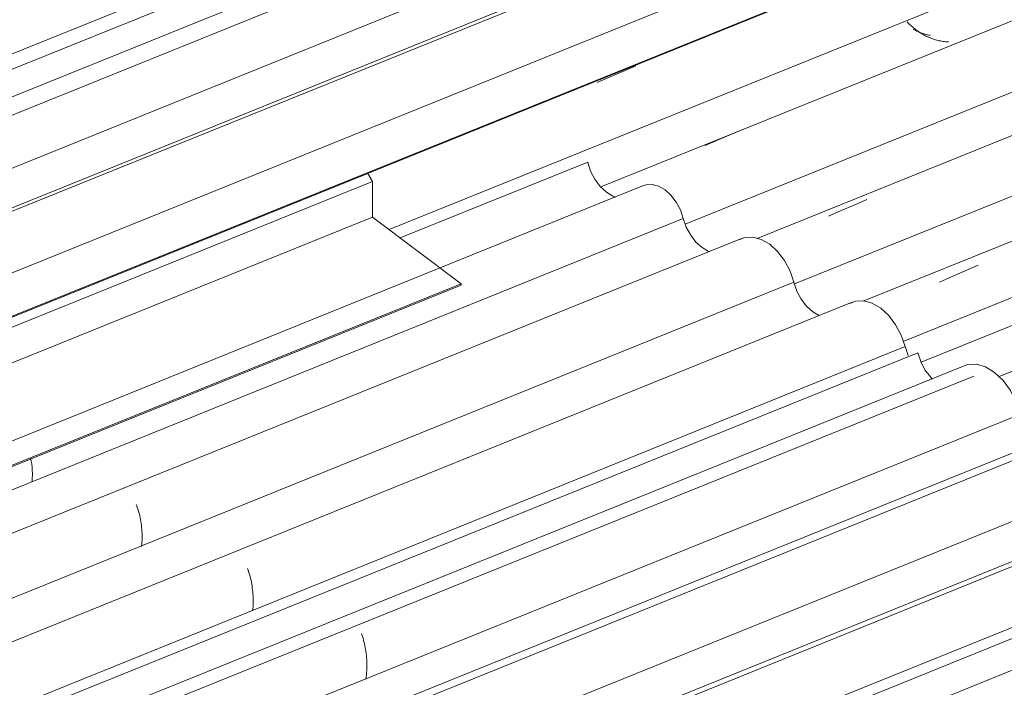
# Model space of a CAD drawing. Header units: metres. Extents: x -16.8 to 29.9, y -11.9 to 37.1.
# Tile 191 of 202: x -6.8 to -5.6, y 26.8 to 27.6. Entities that reach past the tile are written whole.
import ezdxf

# ---------------------------------------------------------------- set-up
doc = ezdxf.new("R2010")
doc.units = ezdxf.units.M
doc.layers.add('A-GLAZ-CWMG', color=7, linetype='Continuous', lineweight=5)
doc.layers.add('A-ROOF-OTLN', color=7, linetype='Continuous', lineweight=5)

# ---------------------------------------------------------------- blocks, each defined once
blk = doc.blocks.new('FP_61-EXPLODE')
at = {"layer": 'A-GLAZ-CWMG'}
blk.add_line((-4.7636, 27.6486), (-5.7709, 27.2415), dxfattribs=at)
at = {"layer": 'A-GLAZ-CWMG', "color": 9, "true_color": 0xc0c0c0}
for p, q in [((-5.6524, 27.2766), (-5.6373, 27.2833)), ((-5.6826, 27.2634), (-5.6675, 27.27)), ((-5.6675, 27.27), (-5.6524, 27.2766))]:
    blk.add_line(p, q, dxfattribs=at)
blk = doc.blocks.new('FP_63-EXPLODE')
at = {"layer": 'A-GLAZ-CWMG'}
blk.add_line((-4.8872, 27.7223), (-5.8957, 27.3147), dxfattribs=at)
at = {"layer": 'A-GLAZ-CWMG', "color": 9, "true_color": 0xc0c0c0}
for p, q in [((-5.7974, 27.3472), (-5.7823, 27.3537)), ((-5.7823, 27.3537), (-5.7673, 27.3602)), ((-5.8124, 27.3406), (-5.7974, 27.3472))]:
    blk.add_line(p, q, dxfattribs=at)
blk = doc.blocks.new('FP_65-EXPLODE')
at = {"layer": 'A-GLAZ-CWMG'}
blk.add_line((-5.0201, 27.8026), (-6.0786, 27.3748), dxfattribs=at)
at = {"layer": 'A-GLAZ-CWMG', "color": 9, "true_color": 0xc0c0c0}
for p, q in [((-5.9265, 27.4362), (-5.9115, 27.4425)), ((-5.9414, 27.4299), (-5.9265, 27.4362)), ((-5.9564, 27.4235), (-5.9414, 27.4299))]:
    blk.add_line(p, q, dxfattribs=at)
blk = doc.blocks.new('FP_66-EXPLODE')
at = {"layer": 'A-GLAZ-CWMG', "color": 9, "true_color": 0xc0c0c0}
for p, q in [((-5.7194, 27.5669), (-5.7203, 27.5679)), ((-5.7184, 27.5659), (-5.7194, 27.5669)), ((-5.7174, 27.5649), (-5.7184, 27.5659)), ((-5.7163, 27.5639), (-5.7174, 27.5649)), ((-5.7153, 27.5629), (-5.7163, 27.5639)), ((-5.7142, 27.562), (-5.7153, 27.5629)), ((-5.713, 27.561), (-5.7142, 27.562)), ((-5.7119, 27.5601), (-5.713, 27.561)), ((-5.7107, 27.5592), (-5.7119, 27.5601)), ((-5.7095, 27.5582), (-5.7107, 27.5592)), ((-5.7083, 27.5574), (-5.7095, 27.5582)), ((-5.707, 27.5565), (-5.7083, 27.5574)), ((-5.7057, 27.5556), (-5.707, 27.5565)), ((-5.7044, 27.5548), (-5.7057, 27.5556)), ((-5.7031, 27.554), (-5.7044, 27.5548)), ((-5.7017, 27.5532), (-5.7031, 27.554)), ((-5.7004, 27.5525), (-5.7017, 27.5532)), ((-5.699, 27.5517), (-5.7004, 27.5525)), ((-5.6976, 27.551), (-5.699, 27.5517)), ((-5.6962, 27.5504), (-5.6976, 27.551)), ((-5.6947, 27.5497), (-5.6962, 27.5504)), ((-5.6933, 27.5491), (-5.6947, 27.5497)), ((-5.6918, 27.5486), (-5.6933, 27.5491)), ((-5.6903, 27.548), (-5.6918, 27.5486)), ((-5.6888, 27.5475), (-5.6903, 27.548)), ((-5.6873, 27.5471), (-5.6888, 27.5475)), ((-5.6858, 27.5466), (-5.6873, 27.5471)), ((-5.6843, 27.5462), (-5.6858, 27.5466)), ((-5.6827, 27.5459), (-5.6843, 27.5462)), ((-5.6812, 27.5456), (-5.6827, 27.5459)), ((-5.6797, 27.5453), (-5.6812, 27.5456)), ((-5.6781, 27.5451), (-5.6797, 27.5453)), ((-5.6766, 27.5449), (-5.6781, 27.5451)), ((-5.675, 27.5447), (-5.6766, 27.5449)), ((-5.6735, 27.5446), (-5.675, 27.5447)), ((-5.6719, 27.5446), (-5.6735, 27.5446))]:
    blk.add_line(p, q, dxfattribs=at)
blk = doc.blocks.new('FP_67-EXPLODE')
at = {"layer": 'A-GLAZ-CWMG'}
blk.add_line((-5.1511, 27.8767), (-11.4846, 25.3171), dxfattribs=at)
at = {"layer": 'A-GLAZ-CWMG', "color": 9, "true_color": 0xc0c0c0}
for p, q in [((-6.0528, 27.5099), (-6.0378, 27.5164)), ((-6.0828, 27.4971), (-6.0678, 27.5035)), ((-6.0678, 27.5035), (-6.0528, 27.5099))]:
    blk.add_line(p, q, dxfattribs=at)
blk = doc.blocks.new('FP_69-EXPLODE')
at = {"layer": 'A-GLAZ-CWMG'}
blk.add_line((-5.2806, 27.9513), (-11.6139, 25.3917), dxfattribs=at)
blk = doc.blocks.new('FP_71-EXPLODE')
at = {"layer": 'A-GLAZ-CWMG'}
blk.add_line((-5.395, 28.0134), (-11.6625, 25.4804), dxfattribs=at)
blk = doc.blocks.new('Rectangular Mullion - Telha Fibrocimento - Ondulada-1908998-EXPLODE')
at = {"layer": 'A-GLAZ-CWMG'}
for p, q in [((-5.4604, 28.0406), (-11.7172, 25.512)), ((-5.2192, 27.9001), (-11.4748, 25.372)), ((-5.0892, 27.8248), (-6.3261, 27.325)), ((-4.9552, 27.7455), (-5.9798, 27.3314)), ((-4.8289, 27.6749), (-5.8521, 27.2614)), ((-4.7089, 27.6048), (-5.7248, 27.1942))]:
    blk.add_line(p, q, dxfattribs=at)
for name in ['FP_71-EXPLODE', 'FP_69-EXPLODE', 'FP_67-EXPLODE', 'FP_65-EXPLODE', 'FP_63-EXPLODE', 'FP_61-EXPLODE', 'FP_66-EXPLODE']:
    blk.add_blockref(name, (0, 0), dxfattribs=at)
blk = doc.blocks.new('Rectangular Mullion - Telha Fibrocimento - Ondulada-1910060-EXPLODE')
blk.add_blockref('Rectangular Mullion - Telha Fibrocimento - Ondulada-1908998-EXPLODE', (0, 0))
blk = doc.blocks.new('FP_80-EXPLODE')
at = {"layer": 'A-GLAZ-CWMG', "color": 9, "true_color": 0xc0c0c0}
for p, q in [((-5.7118, 27.5585), (-5.7132, 27.5593)), ((-5.7103, 27.5578), (-5.7118, 27.5585)), ((-5.7089, 27.5571), (-5.7103, 27.5578)), ((-5.7074, 27.5565), (-5.7089, 27.5571)), ((-5.7059, 27.5558), (-5.7074, 27.5565)), ((-5.7044, 27.5553), (-5.7059, 27.5558)), ((-5.7028, 27.5547), (-5.7044, 27.5553)), ((-5.7013, 27.5542), (-5.7028, 27.5547)), ((-5.6997, 27.5537), (-5.7013, 27.5542)), ((-5.6982, 27.5533), (-5.6997, 27.5537)), ((-5.6966, 27.5529), (-5.6982, 27.5533)), ((-5.695, 27.5525), (-5.6966, 27.5529)), ((-5.6934, 27.5522), (-5.695, 27.5525))]:
    blk.add_line(p, q, dxfattribs=at)
blk = doc.blocks.new('FP_81-EXPLODE')
at = {"layer": 'A-GLAZ-CWMG'}
blk.add_line((-5.1546, 27.8744), (-11.4219, 25.3415), dxfattribs=at)
blk = doc.blocks.new('FP_83-EXPLODE')
at = {"layer": 'A-GLAZ-CWMG'}
blk.add_line((-5.2782, 27.9481), (-11.6096, 25.3893), dxfattribs=at)
blk = doc.blocks.new('FP_85-EXPLODE')
at = {"layer": 'A-GLAZ-CWMG'}
blk.add_line((-5.4111, 28.0284), (-11.7461, 25.4681), dxfattribs=at)
blk = doc.blocks.new('Rectangular Mullion - Telha Fibrocimento - Ondulada-V76-EXPLODE')
at = {"layer": 'A-GLAZ-CWMG'}
for p, q in [((-5.4803, 28.0506), (-11.7355, 25.5226)), ((-5.3462, 27.9713), (-11.5995, 25.444))]:
    blk.add_line(p, q, dxfattribs=at)
for name in ['FP_85-EXPLODE', 'FP_83-EXPLODE', 'FP_81-EXPLODE', 'FP_80-EXPLODE']:
    blk.add_blockref(name, (0, 0), dxfattribs=at)
blk = doc.blocks.new('Rectangular Mullion - Telha Fibrocimento - Ondulada-1910061-EXPLODE')
blk.add_blockref('Rectangular Mullion - Telha Fibrocimento - Ondulada-V76-EXPLODE', (0, 0))
blk = doc.blocks.new('FP_243-EXPLODE')
at = {"layer": 'A-GLAZ-CWMG'}
blk.add_line((-5.0529, 27.3791), (-5.6128, 27.1529), dxfattribs=at)
blk = doc.blocks.new('Rectangular Mullion - Telha Fibrocimento - Ondulada-1908999-EXPLODE')
at = {"layer": 'A-GLAZ-CWMG'}
blk.add_line((-5.1183, 27.4064), (-5.704, 27.1697), dxfattribs=at)
blk.add_blockref('FP_243-EXPLODE', (0, 0), dxfattribs=at)
blk = doc.blocks.new('Rectangular Mullion - Telha Fibrocimento - Ondulada-1910069-EXPLODE')
blk.add_blockref('Rectangular Mullion - Telha Fibrocimento - Ondulada-1908999-EXPLODE', (0, 0))
blk = doc.blocks.new('Rectangular Mullion - Telha Fibrocimento - Ondulada-V267-EXPLODE')
at = {"layer": 'A-GLAZ-CWMG'}
blk.add_line((-5.3218, 26.958), (-6.6787, 26.4096), dxfattribs=at)
blk = doc.blocks.new('Rectangular Mullion - Telha Fibrocimento - Ondulada-1920360-EXPLODE')
blk.add_blockref('Rectangular Mullion - Telha Fibrocimento - Ondulada-V267-EXPLODE', (0, 0))
blk = doc.blocks.new('FP_296-EXPLODE')
at = {"layer": 'A-GLAZ-CWMG'}
blk.add_line((-5.2675, 26.9428), (-6.6409, 26.3878), dxfattribs=at)
blk = doc.blocks.new('FP_298-EXPLODE')
at = {"layer": 'A-GLAZ-CWMG'}
blk.add_line((-5.3986, 27.017), (-6.7704, 26.4625), dxfattribs=at)
blk = doc.blocks.new('FP_300-EXPLODE')
at = {"layer": 'A-GLAZ-CWMG'}
blk.add_line((-5.5281, 27.0915), (-6.8997, 26.5372), dxfattribs=at)
blk = doc.blocks.new('FP_302-EXPLODE')
at = {"layer": 'A-GLAZ-CWMG'}
blk.add_line((-5.6425, 27.1536), (-7.0101, 26.6009), dxfattribs=at)
blk = doc.blocks.new('Rectangular Mullion - Telha Fibrocimento - Ondulada-V287-EXPLODE')
at = {"layer": 'A-GLAZ-CWMG'}
for p, q in [((-5.7079, 27.1808), (-7.0648, 26.6325)), ((-5.3367, 26.9651), (-6.6921, 26.4173))]:
    blk.add_line(p, q, dxfattribs=at)
blk.add_polyline3d([(-5.7079, 27.1808, 0), (-5.7044, 27.1705, 0), (-5.6995, 27.1609, 0), (-5.6932, 27.1526, 0), (-5.6909, 27.1501, 0)], dxfattribs=at)
for name in ['FP_302-EXPLODE', 'FP_300-EXPLODE', 'FP_298-EXPLODE', 'FP_296-EXPLODE']:
    blk.add_blockref(name, (0, 0), dxfattribs=at)
blk = doc.blocks.new('Rectangular Mullion - Telha Fibrocimento - Ondulada-1920361-EXPLODE')
blk.add_blockref('Rectangular Mullion - Telha Fibrocimento - Ondulada-V287-EXPLODE', (0, 0))
blk = doc.blocks.new('FP_312-EXPLODE')
at = {"layer": 'A-GLAZ-CWMG'}
blk.add_line((-5.3971, 27.0117), (-6.7645, 26.4591), dxfattribs=at)
blk = doc.blocks.new('FP_314-EXPLODE')
at = {"layer": 'A-GLAZ-CWMG'}
blk.add_line((-5.5207, 27.0854), (-6.8905, 26.5318), dxfattribs=at)
blk = doc.blocks.new('FP_316-EXPLODE')
at = {"layer": 'A-GLAZ-CWMG'}
blk.add_line((-5.6536, 27.1657), (-7.027, 26.6107), dxfattribs=at)
at = {"layer": 'A-GLAZ-CWMG', "color": 9, "true_color": 0xc0c0c0}
for p, q in [((-6.3587, 26.8526), (-6.358, 26.8508)), ((-6.358, 26.8508), (-6.3573, 26.8488)), ((-6.3573, 26.8488), (-6.3567, 26.8469)), ((-6.3567, 26.8469), (-6.3561, 26.8448)), ((-6.3561, 26.8448), (-6.3556, 26.8427)), ((-6.3556, 26.8427), (-6.355, 26.8406)), ((-6.355, 26.8406), (-6.3546, 26.8384)), ((-6.3546, 26.8384), (-6.3541, 26.8362)), ((-6.3541, 26.8362), (-6.3537, 26.8339)), ((-6.3537, 26.8339), (-6.3534, 26.8316)), ((-6.3534, 26.8316), (-6.353, 26.8292)), ((-6.353, 26.8292), (-6.3528, 26.8268)), ((-6.3528, 26.8268), (-6.3526, 26.8244)), ((-6.3526, 26.8244), (-6.3524, 26.8219)), ((-6.3524, 26.8219), (-6.3523, 26.8194)), ((-6.3523, 26.8093), (-6.3525, 26.8067)), ((-6.3523, 26.8194), (-6.3522, 26.8169)), ((-6.3522, 26.8119), (-6.3523, 26.8093)), ((-6.3522, 26.8169), (-6.3522, 26.8144)), ((-6.3522, 26.8144), (-6.3522, 26.8119)), ((-6.3529, 26.8016), (-6.3533, 26.799)), ((-6.3527, 26.8042), (-6.3529, 26.8016)), ((-6.3525, 26.8067), (-6.3527, 26.8042))]:
    blk.add_line(p, q, dxfattribs=at)
blk = doc.blocks.new('FP_318-EXPLODE')
at = {"layer": 'A-GLAZ-CWMG'}
blk.add_line((-5.7846, 27.2399), (-7.1565, 26.6854), dxfattribs=at)
at = {"layer": 'A-GLAZ-CWMG', "color": 9, "true_color": 0xc0c0c0}
for p, q in [((-6.4918, 26.9283), (-6.4911, 26.9265)), ((-6.4911, 26.9265), (-6.4905, 26.9247)), ((-6.4905, 26.9247), (-6.4899, 26.9228)), ((-6.4899, 26.9228), (-6.4893, 26.9208)), ((-6.4893, 26.9208), (-6.4887, 26.9188)), ((-6.4887, 26.9188), (-6.4882, 26.9168)), ((-6.4882, 26.9168), (-6.4877, 26.9147)), ((-6.4877, 26.9147), (-6.4873, 26.9125)), ((-6.4873, 26.9125), (-6.4869, 26.9103)), ((-6.4869, 26.9103), (-6.4865, 26.9081)), ((-6.4865, 26.9081), (-6.4862, 26.9058)), ((-6.4862, 26.9058), (-6.4859, 26.9035)), ((-6.4859, 26.9035), (-6.4856, 26.9012)), ((-6.4856, 26.9012), (-6.4855, 26.8988)), ((-6.4855, 26.8988), (-6.4853, 26.8964)), ((-6.4853, 26.8964), (-6.4852, 26.894)), ((-6.4852, 26.894), (-6.4852, 26.8915)), ((-6.4852, 26.8915), (-6.4852, 26.8891)), ((-6.4856, 26.8816), (-6.4858, 26.8791)), ((-6.4854, 26.8841), (-6.4856, 26.8816)), ((-6.4853, 26.8866), (-6.4854, 26.8841)), ((-6.4852, 26.8891), (-6.4853, 26.8866))]:
    blk.add_line(p, q, dxfattribs=at)
blk = doc.blocks.new('FP_320-EXPLODE')
at = {"layer": 'A-GLAZ-CWMG'}
blk.add_line((-5.9142, 27.3144), (-7.2858, 26.7601), dxfattribs=at)
at = {"layer": 'A-GLAZ-CWMG', "color": 9, "true_color": 0xc0c0c0}
for p, q in [((-6.622, 27.0033), (-6.6213, 27.0016)), ((-6.6213, 27.0016), (-6.6207, 26.9998)), ((-6.6207, 26.9998), (-6.62, 26.9979)), ((-6.62, 26.9979), (-6.6194, 26.996)), ((-6.6194, 26.996), (-6.6189, 26.994)), ((-6.6189, 26.994), (-6.6183, 26.992)), ((-6.6183, 26.992), (-6.6178, 26.9899)), ((-6.6178, 26.9899), (-6.6174, 26.9877)), ((-6.6174, 26.9877), (-6.6169, 26.9856)), ((-6.6169, 26.9856), (-6.6166, 26.9833)), ((-6.6166, 26.9833), (-6.6162, 26.9811)), ((-6.6162, 26.9811), (-6.6159, 26.9788)), ((-6.6159, 26.9788), (-6.6157, 26.9764)), ((-6.6157, 26.9764), (-6.6155, 26.9741)), ((-6.6155, 26.9741), (-6.6153, 26.9717)), ((-6.6153, 26.9717), (-6.6152, 26.9693)), ((-6.6154, 26.9594), (-6.6155, 26.9569)), ((-6.6152, 26.9619), (-6.6154, 26.9594)), ((-6.6152, 26.9693), (-6.6152, 26.9668)), ((-6.6152, 26.9668), (-6.6152, 26.9644)), ((-6.6152, 26.9644), (-6.6152, 26.9619)), ((-6.6155, 26.9569), (-6.6157, 26.9544))]:
    blk.add_line(p, q, dxfattribs=at)
blk = doc.blocks.new('FP_322-EXPLODE')
at = {"layer": 'A-GLAZ-CWMG'}
blk.add_line((-6.0285, 27.3765), (-7.3962, 26.8238), dxfattribs=at)
at = {"layer": 'A-GLAZ-CWMG', "color": 9, "true_color": 0xc0c0c0}
for p, q in [((-6.7454, 27.0574), (-6.7451, 27.0558)), ((-6.7451, 27.0558), (-6.7448, 27.0542)), ((-6.7448, 27.0542), (-6.7445, 27.0526)), ((-6.7445, 27.0526), (-6.7442, 27.051)), ((-6.7442, 27.051), (-6.744, 27.0493)), ((-6.744, 27.0493), (-6.7438, 27.0476)), ((-6.7438, 27.0476), (-6.7437, 27.0459)), ((-6.7437, 27.0459), (-6.7436, 27.0442)), ((-6.7436, 27.0442), (-6.7435, 27.0424)), ((-6.7435, 27.0424), (-6.7434, 27.0406)), ((-6.7434, 27.0406), (-6.7434, 27.0388)), ((-6.7437, 27.0315), (-6.7439, 27.0297)), ((-6.7436, 27.0334), (-6.7437, 27.0315)), ((-6.7435, 27.0352), (-6.7436, 27.0334)), ((-6.7434, 27.037), (-6.7435, 27.0352)), ((-6.7434, 27.0388), (-6.7434, 27.037))]:
    blk.add_line(p, q, dxfattribs=at)
blk = doc.blocks.new('Rectangular Mullion - Telha Fibrocimento - Ondulada-V307-EXPLODE')
at = {"layer": 'A-GLAZ-CWMG'}
for p, q in [((-6.0939, 27.4037), (-6.3131, 27.3152)), ((-5.9821, 27.338), (-7.3378, 26.7901)), ((-5.8528, 27.2633), (-7.2084, 26.7154)), ((-5.7228, 27.188), (-7.0781, 26.6402)), ((-5.7228, 27.188), (-5.7193, 27.1777)), ((-5.5887, 27.1086), (-6.9421, 26.5617)), ((-5.4624, 27.038), (-6.8182, 26.4901))]:
    blk.add_line(p, q, dxfattribs=at)
for points in [[(-6.0939, 27.4037, 0), (-6.0905, 27.3934, 0), (-6.0855, 27.3838, 0), (-6.0793, 27.3754, 0), (-6.0721, 27.3688, 0), (-6.0644, 27.3642, 0), (-6.0609, 27.3629, 0)], [(-6.0285, 27.3765, 0), (-6.0256, 27.3775, 0), (-6.0184, 27.3778, 0), (-6.011, 27.3758, 0), (-6.0035, 27.3715, 0), (-5.9966, 27.3652, 0), (-5.9904, 27.3572, 0), (-5.9855, 27.348, 0), (-5.9821, 27.338, 0)], [(-5.9821, 27.338, 0), (-5.9786, 27.3279, 0), (-5.9735, 27.3184, 0), (-5.9673, 27.3102, 0), (-5.9601, 27.3038, 0), (-5.9525, 27.2994, 0)], [(-5.917, 27.313, 0), (-5.9103, 27.3156, 0), (-5.9009, 27.3161, 0), (-5.8909, 27.3134, 0), (-5.8811, 27.3077, 0), (-5.8718, 27.2993, 0), (-5.8637, 27.2887, 0), (-5.8573, 27.2764, 0), (-5.8528, 27.2633, 0)], [(-5.8528, 27.2633, 0), (-5.8493, 27.253, 0), (-5.8442, 27.2435, 0), (-5.8379, 27.2353, 0), (-5.8308, 27.2288, 0), (-5.8231, 27.2244, 0)], [(-5.7874, 27.2385, 0), (-5.7808, 27.2411, 0), (-5.7712, 27.2415, 0), (-5.7612, 27.2388, 0), (-5.7512, 27.233, 0), (-5.7419, 27.2245, 0), (-5.7338, 27.2137, 0), (-5.7272, 27.2013, 0), (-5.7228, 27.188, 0)], [(-5.6562, 27.1645, 0), (-5.6497, 27.167, 0), (-5.6394, 27.1675, 0), (-5.6287, 27.1644, 0), (-5.618, 27.1579, 0), (-5.6081, 27.1485, 0), (-5.5996, 27.1366, 0), (-5.593, 27.123, 0), (-5.5887, 27.1086, 0)]]:
    blk.add_polyline3d(points, dxfattribs=at)
for name in ['FP_322-EXPLODE', 'FP_320-EXPLODE', 'FP_318-EXPLODE', 'FP_316-EXPLODE', 'FP_314-EXPLODE', 'FP_312-EXPLODE']:
    blk.add_blockref(name, (0, 0), dxfattribs=at)
blk = doc.blocks.new('Rectangular Mullion - Telha Fibrocimento - Ondulada-1920362-EXPLODE')
blk.add_blockref('Rectangular Mullion - Telha Fibrocimento - Ondulada-V307-EXPLODE', (0, 0))
blk = doc.blocks.new('Borda - ___-1920899-EXPLODE')
at = {"layer": 'A-ROOF-OTLN'}
for p, q in [((-7.5856, 26.8917), (-6.351, 27.3907)), ((-6.351, 27.3907), (-6.3456, 27.3812)), ((-7.581, 26.882), (-6.3456, 27.3812)), ((-6.3456, 27.3812), (-6.3456, 27.3396)), ((-7.5509, 26.8525), (-6.3456, 27.3396)), ((-6.3456, 27.3396), (-6.2419, 27.2616)), ((-7.3669, 26.8069), (-6.2419, 27.2616)), ((-7.3655, 26.8061), (-6.2421, 27.2601)), ((-6.2419, 27.2616), (-6.2421, 27.2601))]:
    blk.add_line(p, q, dxfattribs=at)

msp = doc.modelspace()

# ---------------------------------------------------------------- block references
at = {"layer": 'A-GLAZ-CWMG'}
for name in ['Rectangular Mullion - Telha Fibrocimento - Ondulada-1910061-EXPLODE', 'Rectangular Mullion - Telha Fibrocimento - Ondulada-1910060-EXPLODE', 'Rectangular Mullion - Telha Fibrocimento - Ondulada-1910069-EXPLODE', 'Rectangular Mullion - Telha Fibrocimento - Ondulada-1920362-EXPLODE', 'Rectangular Mullion - Telha Fibrocimento - Ondulada-1920361-EXPLODE', 'Rectangular Mullion - Telha Fibrocimento - Ondulada-1920360-EXPLODE']:
    msp.add_blockref(name, (0, 0), dxfattribs=at)
at = {"layer": 'A-ROOF-OTLN'}
msp.add_blockref('Borda - ___-1920899-EXPLODE', (0, 0), dxfattribs=at)

doc.saveas('drawing.dxf')
